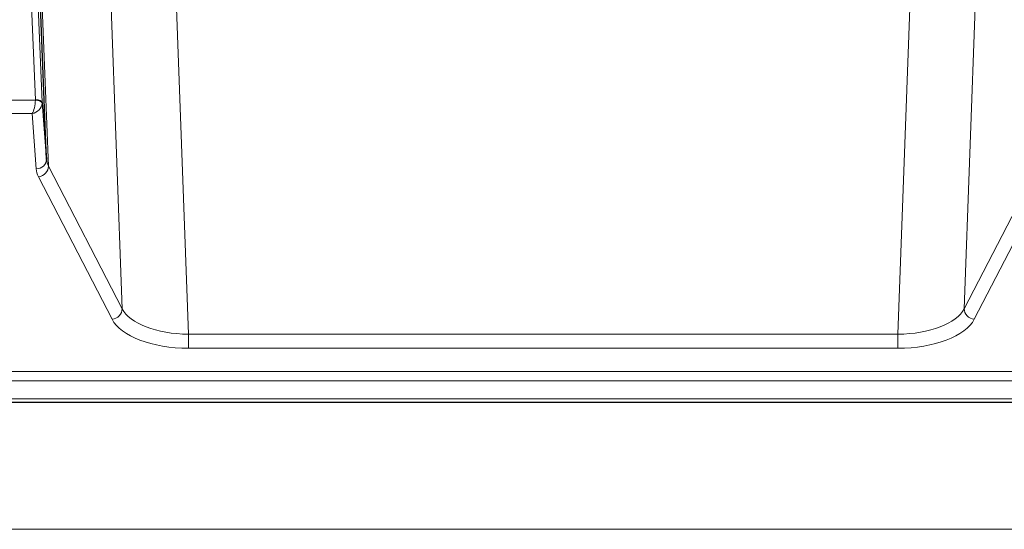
# Model space of a CAD drawing. Header units: inches. Extents: x 0 to 23760, y -13 to 16800.
# Tile 218 of 256: x 17024 to 17312, y 13866 to 14015. Entities that reach past the tile are written whole.
import ezdxf

# ---------------------------------------------------------------- set-up
doc = ezdxf.new("R2010")
doc.units = ezdxf.units.IN
doc.layers.add('1', color=7, linetype='Continuous', true_color=0xffffff)

msp = doc.modelspace()

# ---------------------------------------------------------------- linework, layer by layer
at = {"layer": '1', "color": 110, "linetype": 'Continuous', "lineweight": 13}
for p, q in [((17028.813, 13991.483), (17025.79, 14065.534)), ((17027.917, 14061.594), (17030.81, 13990.717)), ((17029.157, 14059.299), (17032.624, 13972.089)), ((17054.11, 13930.474), (17050.674, 14024.614)), ((17303.573, 14024.614), (17300.137, 13930.474)), ((17070.044, 14018.246), (17073.518, 13923.07)), ((17280.728, 13923.07), (17284.202, 14018.246)), ((17018.007, 13991.396), (17028.812, 13991.396)), ((17018.007, 13987.481), (17027.849, 13987.481)), ((17029.042, 13971.332), (17027.849, 13987.481)), ((17032.624, 13972.089), (17054.11, 13930.474)), ((17300.137, 13930.474), (17321.622, 13972.089)), ((17051.201, 13927.411), (17029.716, 13969.025)), ((17324.531, 13969.025), (17303.045, 13927.411)), ((17073.518, 13923.07), (17073.518, 13918.969)), ((17073.518, 13923.07), (17280.728, 13923.07)), ((17280.728, 13923.07), (17280.728, 13918.969)), ((17280.728, 13918.969), (17073.518, 13918.969)), ((16899.123, 13912.208), (17456.123, 13912.208)), ((16899.123, 13909.474), (17456.123, 13909.474)), ((16899.123, 13904.226), (17456.123, 13904.226)), ((16353.623, 13866.096), (21578.623, 13866.096))]:
    msp.add_line(p, q, dxfattribs=at)
at = {"layer": '1', "color": 2, "linetype": 'Continuous', "lineweight": 25}
for p, q in [((17032.039, 13974.099), (17028.611, 14060.31)), ((17030.81, 13990.717), (17032.039, 13974.099)), ((16899.123, 13903.211), (17456.123, 13903.211))]:
    msp.add_line(p, q, dxfattribs=at)
at = {"layer": '1', "color": 110, "linetype": 'Continuous', "lineweight": 13}
for centre, major_axis, ratio, start_param, end_param in [((17027.849, 13990.105), (0.506, 2.997), 0.2740591, 3.694004, 5.2037138), ((17027.849, 13990.105), (2.669, 1.608), 0.8008031, 4.262859, 5.7725688), ((17027.813, 13991.451), (-1.001, 0.011), 0.9036657, 3.0924535, 3.1882187), ((17028.812, 13990.535), (1.996, -0.13), 0.4297663, 0.0674602, 1.5988341), ((17028.813, 13990.622), (1.998, 0.082), 0.4302193, 0.0160628, 1.553239), ((17027.813, 13990.59), (2.996, 0.15), 0.8842154, 6.1784611, 6.2742266), ((17029.042, 13973.956), (-2.992, -0.221), 0.8740585, 1.5062672, 3.1117425), ((17029.716, 13971.649), (-2.666, -1.376), 0.8484453, 1.1579292, 2.76165), ((17052.042, 13974.354), (-20.016, 0.121), 0.4848834, 0.0387668, 0.248091), ((17052.042, 13971.73), (-23.014, 0.002), 0.4845187, 0.0358431, 0.2451673), ((17051.201, 13930.035), (-2.666, -1.376), 0.8484453, 1.1579292, 2.76165), ((17073.525, 13932.744), (-20.013, 0.104), 0.483363, 0.2476114, 1.5729934), ((17280.722, 13932.744), (20.013, 0.104), 0.483363, 4.7101919, 6.0355739), ((17303.045, 13930.035), (2.666, -1.376), 0.8484453, 3.5215353, 5.1252561), ((17073.525, 13930.12), (23.012, 0.004), 0.4845836, 3.3866449, 4.7120269), ((17280.722, 13930.12), (-23.012, 0.004), 0.4845836, 1.5711584, 2.8965404)]:
    msp.add_ellipse(centre, major_axis=major_axis, ratio=ratio, start_param=start_param, end_param=end_param, dxfattribs=at)

doc.saveas('drawing.dxf')
